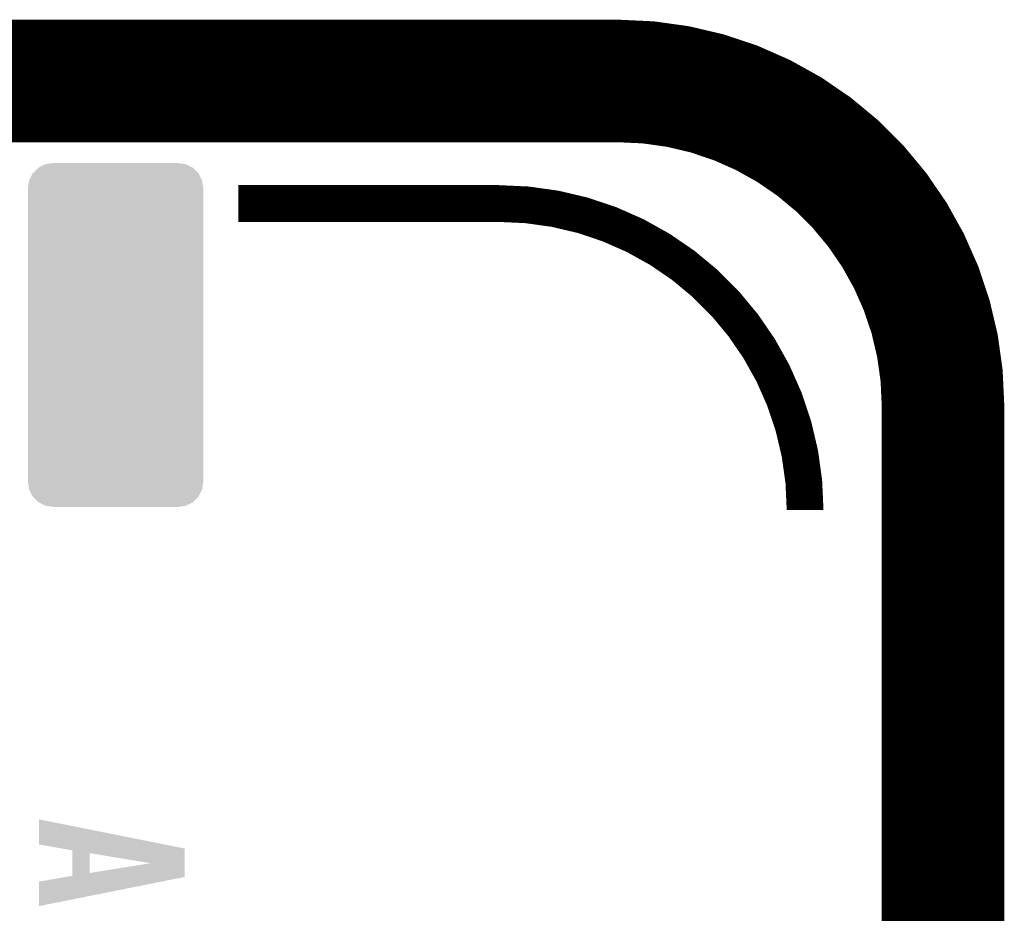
# Model space of a CAD drawing. Extents: x -3.7 to 63.4, y -6.5 to 53.7.
# Tile 74 of 74: x 55.3 to 63.4, y 46.3 to 53.7. Entities that reach past the tile are written whole.
import ezdxf

# ---------------------------------------------------------------- set-up
doc = ezdxf.new("R2010")
doc.units = 0
doc.layers.get('0').update_dxf_attribs({"linetype": 'CONTINUOUS'})
for name, color, linetype in [('PI_5_CLICK_SHIELD_V100A_GKO', 9, 'CONTINUOUS'), ('PI_5_CLICK_SHIELD_V100A_GTO', 11, 'CONTINUOUS'), ('PI_5_CLICK_SHIELD_V100A_GTS', 8, 'CONTINUOUS')]:
    doc.layers.add(name, color=color, linetype=linetype)

# ---------------------------------------------------------------- blocks, each defined once
blk = doc.blocks.new('CUSTOM_67')
for points in [[(-0.640566, 1.386368), (-0.583458, 1.41507), (0.640036, 1.386368), (0.58232, 1.41507)], [(-0.583458, 1.41507), (-0.583154, 1.415222), (0.58232, 1.41507), (0.581308, 1.415222)], [(-0.583154, 1.415222), (-0.52215, 1.424512), (0.581308, 1.415222), (0.51943, 1.424512)], [(-0.52215, 1.424512), (-0.51943, 1.424926), (0.51943, 1.424512), (0.51943, 1.424926)], [(-0.51943, 1.424926), (-0.51943, 1.42621), (0.51943, 1.424926), (0.51943, 1.42621)], [(-0.715878, 1.284046), (-0.686558, 1.34093), (0.715816, 1.284046), (0.68619, 1.34093)], [(-0.686558, 1.34093), (-0.686268, 1.341218), (0.68619, 1.34093), (0.68604, 1.341218)], [(-0.686268, 1.341218), (-0.640748, 1.386276), (0.68604, 1.341218), (0.64013, 1.386276)], [(-0.640748, 1.386276), (-0.640566, 1.386368), (0.64013, 1.386276), (0.640036, 1.386368)], [(-0.72644, 1.22047), (-0.71609, 1.283634), (0.72644, 1.22047), (0.715886, 1.283634)], [(-0.71609, 1.283634), (-0.715878, 1.284046), (0.715886, 1.283634), (0.715816, 1.284046)], [(-0.72644, 1.2192), (-0.72644, 1.22047), (0.72644, 1.2192), (0.72644, 1.22047)], [(-0.72644, -1.2192), (-0.72644, 1.2192), (0.72644, -1.2192), (0.72644, 1.2192)], [(-0.72644, -1.22047), (-0.72644, -1.2192), (0.72644, -1.22047), (0.72644, -1.2192)], [(-0.715884, -1.283632), (-0.72644, -1.22047), (0.716088, -1.283632), (0.72644, -1.22047)], [(-0.715816, -1.284046), (-0.715884, -1.283632), (0.715874, -1.284046), (0.716088, -1.283632)], [(-0.686192, -1.340928), (-0.715816, -1.284046), (0.686558, -1.340928), (0.715874, -1.284046)], [(-0.686042, -1.341218), (-0.686192, -1.340928), (0.686264, -1.341218), (0.686558, -1.340928)], [(-0.640136, -1.386274), (-0.686042, -1.341218), (0.640748, -1.386274), (0.686264, -1.341218)], [(-0.64004, -1.38637), (-0.640136, -1.386274), (0.640556, -1.38637), (0.640748, -1.386274)], [(-0.582324, -1.41507), (-0.64004, -1.38637), (0.583452, -1.41507), (0.640556, -1.38637)], [(-0.581324, -1.41522), (-0.582324, -1.41507), (0.583154, -1.41522), (0.583452, -1.41507)], [(-0.51943, -1.424512), (-0.581324, -1.41522), (0.522148, -1.424512), (0.583154, -1.41522)], [(-0.51943, -1.424926), (-0.51943, -1.424512), (0.51943, -1.424926), (0.522148, -1.424512)], [(-0.51943, -1.42621), (-0.51943, -1.424926), (0.51943, -1.42621), (0.51943, -1.424926)]]:
    blk.add_solid(points)

msp = doc.modelspace()

# ---------------------------------------------------------------- linework, layer by layer
at = {"layer": 'PI_5_CLICK_SHIELD_V100A_GKO', "const_width": 0.127}
for points in [[(-0.50038, 53.50002), (60.198, 53.50002)], [(63.21044, -3.3147), (63.21044, 50.50028)]]:
    msp.add_lwpolyline(points, dxfattribs=at)
msp.add_lwpolyline([(63.21044, 50.50028, 0.4142136), (60.2107, 53.50002)], format="xyb", dxfattribs=at)
at = {"layer": 'PI_5_CLICK_SHIELD_V100A_GTO'}
for points, const_width in [([(-0.508, 53.1876), (60.2234, 53.1876)], 1.016), ([(57.0738, 52.1716), (59.2328, 52.1716)], 0.3048), ([(62.9158, -3.32486), (62.9158, 50.4952)], 1.016)]:
    msp.add_lwpolyline(points, dxfattribs=dict(at, const_width=const_width))
for points, const_width in [([(62.9158, 50.4952, 0.4142136), (60.2234, 53.1876)], 1.016), ([(61.7728, 49.6316, 0.4142136), (59.2328, 52.1716)], 0.3048)]:
    msp.add_lwpolyline(points, format="xyb", dxfattribs=dict(at, const_width=const_width))
for points in [[(55.4228, 46.857938), (55.422826, 47.066196), (56.464034, 46.857938), (55.422826, 47.066196)], [(55.61237, 46.824882), (55.4228, 46.857938), (56.6293, 46.824882), (56.464034, 46.857938)], [(55.699642, 46.809664), (55.61237, 46.824882), (56.629298, 46.809664), (56.6293, 46.824882)], [(55.699644, 46.786776), (55.699642, 46.809664), (56.629296, 46.786776), (56.629298, 46.809664)], [(55.69966, 46.621724), (55.699644, 46.786776), (55.841902, 46.621724), (55.841902, 46.786776)], [(56.347228, 46.702958), (55.841902, 46.786776), (56.62929, 46.702958), (56.629296, 46.786776)], [(55.841902, 46.621724), (56.347228, 46.702958), (56.629284, 46.621724), (56.62929, 46.702958)], [(55.69966, 46.598858), (55.69966, 46.621724), (56.629282, 46.598858), (56.629284, 46.621724)], [(55.422802, 46.347404), (55.422818, 46.550584), (55.422802, 46.347404), (56.438802, 46.550584)], [(55.422818, 46.550584), (55.641268, 46.588676), (56.438802, 46.550584), (56.629282, 46.588676)], [(55.641268, 46.588676), (55.69966, 46.598858), (56.629282, 46.588676), (56.629282, 46.598858)]]:
    msp.add_solid(points, dxfattribs=at)

# ---------------------------------------------------------------- block references
at = {"layer": 'PI_5_CLICK_SHIELD_V100A_GTS'}
msp.add_blockref('CUSTOM_67', (56.0578, 51.08194), dxfattribs=at)

doc.saveas('drawing.dxf')
